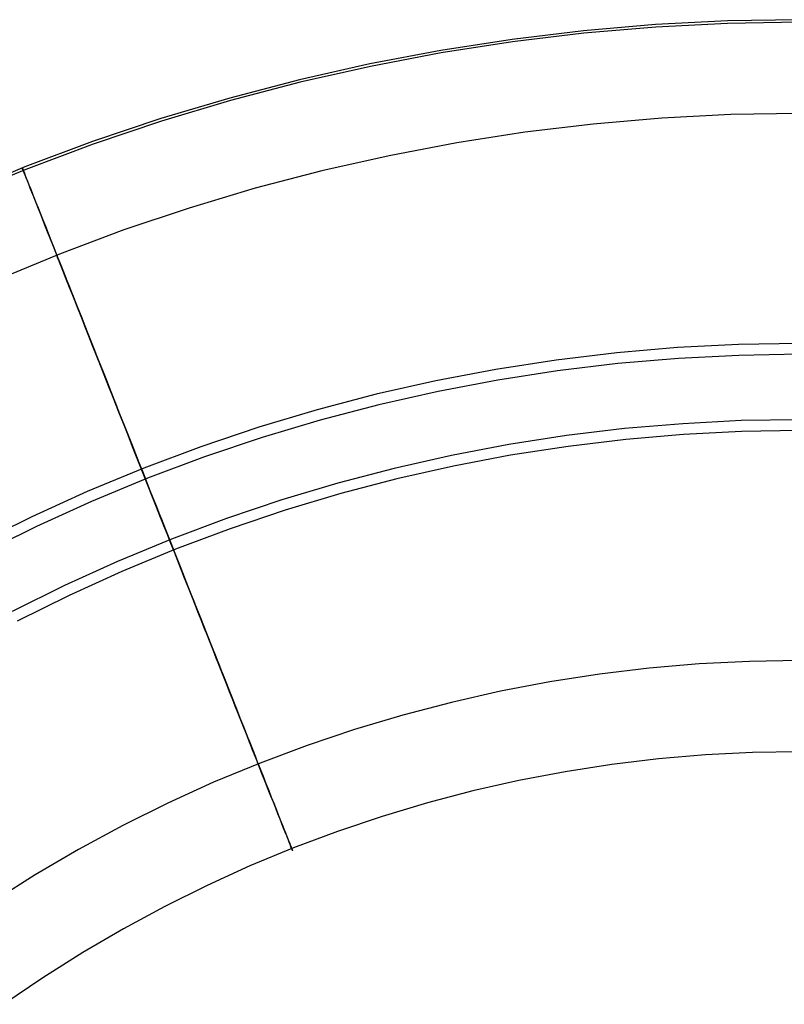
# Model space of a CAD drawing. Header units: millimetres. Extents: x -653 to -103, y 0 to 350.
# Tile 35 of 112: x -624 to -607, y 313 to 334. Entities that reach past the tile are written whole.
import ezdxf

# ---------------------------------------------------------------- set-up
doc = ezdxf.new("R2010")
doc.units = ezdxf.units.MM
doc.layers.add('Level Side Table Ferm Living', color=7, linetype='Continuous', true_color=0x000000)

msp = doc.modelspace()

# ---------------------------------------------------------------- linework, layer by layer
at = {"layer": 'Level Side Table Ferm Living'}
for p, q in [((-608.508, 333.973, 223), (-610.077, 333.893, 223)), ((-608.508, 333.973, 225), (-610.077, 333.893, 225)), ((-608.508, 333.973, 224), (-610.077, 333.893, 224)), ((-608.506, 333.917, 215.949), (-610.073, 333.836, 215.949)), ((-606.937, 334, 223), (-608.508, 333.973, 223)), ((-606.937, 334, 225), (-608.508, 333.973, 225)), ((-606.937, 334, 224), (-608.508, 333.973, 224)), ((-606.937, 333.944, 215.949), (-608.506, 333.917, 215.949)), ((-611.642, 333.759, 223), (-613.201, 333.572, 223)), ((-611.642, 333.759, 225), (-613.201, 333.572, 225)), ((-611.642, 333.759, 224), (-613.201, 333.572, 224)), ((-611.636, 333.703, 215.949), (-613.193, 333.516, 215.949)), ((-610.077, 333.893, 223), (-611.642, 333.759, 223)), ((-610.077, 333.893, 225), (-611.642, 333.759, 225)), ((-610.077, 333.893, 224), (-611.642, 333.759, 224)), ((-610.073, 333.836, 215.949), (-611.636, 333.703, 215.949)), ((-613.201, 333.572, 223), (-614.753, 333.331, 223)), ((-613.201, 333.572, 225), (-614.753, 333.331, 225)), ((-613.201, 333.572, 224), (-614.753, 333.331, 224)), ((-613.193, 333.516, 215.949), (-614.744, 333.275, 215.949)), ((-614.753, 333.331, 223), (-616.296, 333.038, 223)), ((-614.753, 333.331, 225), (-616.296, 333.038, 225)), ((-614.753, 333.331, 224), (-616.296, 333.038, 224)), ((-614.744, 333.275, 215.949), (-616.285, 332.983, 215.949)), ((-616.296, 333.038, 223), (-617.829, 332.692, 223)), ((-616.296, 333.038, 225), (-617.829, 332.692, 225)), ((-616.296, 333.038, 224), (-617.829, 332.692, 224)), ((-616.285, 332.983, 215.949), (-617.815, 332.637, 215.949)), ((-617.829, 332.692, 223), (-619.348, 332.294, 223)), ((-617.829, 332.692, 225), (-619.348, 332.294, 225)), ((-617.829, 332.692, 224), (-619.348, 332.294, 224)), ((-617.815, 332.637, 215.949), (-619.333, 332.24, 215.949)), ((-619.348, 332.294, 223), (-620.853, 331.845, 223)), ((-619.348, 332.294, 225), (-620.853, 331.845, 225)), ((-619.348, 332.294, 224), (-620.853, 331.845, 224)), ((-619.333, 332.24, 215.949), (-620.836, 331.791, 215.949)), ((-620.853, 331.845, 223), (-622.342, 331.344, 223)), ((-620.853, 331.845, 225), (-622.342, 331.344, 225)), ((-620.853, 331.845, 224), (-622.342, 331.344, 224)), ((-620.836, 331.791, 215.949), (-622.323, 331.291, 215.949)), ((-609.937, 331.855, 215.712), (-611.433, 331.727, 215.712)), ((-608.438, 331.932, 215.712), (-609.937, 331.855, 215.712)), ((-606.937, 331.958, 215.712), (-608.438, 331.932, 215.712)), ((-612.923, 331.548, 215.712), (-614.406, 331.318, 215.712)), ((-611.433, 331.727, 215.712), (-612.923, 331.548, 215.712)), ((-622.342, 331.344, 223), (-623.813, 330.793, 223)), ((-622.342, 331.344, 225), (-623.813, 330.793, 225)), ((-622.342, 331.344, 224), (-623.813, 330.793, 224)), ((-622.323, 331.291, 215.949), (-623.792, 330.74, 215.949)), ((-614.406, 331.318, 215.712), (-615.881, 331.038, 215.712)), ((-615.881, 331.038, 215.712), (-617.345, 330.708, 215.712)), ((-623.813, 330.793, 223), (-625.264, 330.192, 223)), ((-623.813, 330.793, 225), (-625.264, 330.192, 225)), ((-623.813, 330.793, 224), (-625.264, 330.192, 224)), ((-623.792, 330.74, 215.949), (-625.241, 330.14, 215.949)), ((-623.868, 330.767, 215.257), (-623.87, 330.77, 214.979)), ((-623.87, 330.77, 214.979), (-623.868, 330.765, 214.701)), ((-623.863, 330.754, 215.534), (-623.868, 330.767, 215.257)), ((-623.868, 330.765, 214.701), (-623.862, 330.751, 214.424)), ((-623.855, 330.732, 215.811), (-623.863, 330.754, 215.534)), ((-623.862, 330.751, 214.424), (-623.853, 330.728, 214.148)), ((-623.843, 330.701, 216.087), (-623.855, 330.732, 215.811)), ((-623.853, 330.728, 214.148), (-623.84, 330.696, 213.872)), ((-623.827, 330.662, 216.361), (-623.843, 330.701, 216.087)), ((-623.84, 330.696, 213.872), (-623.824, 330.655, 213.598)), ((-617.345, 330.708, 215.712), (-618.797, 330.328, 215.712)), ((-623.808, 330.614, 216.634), (-623.827, 330.662, 216.361)), ((-623.824, 330.655, 213.598), (-623.805, 330.606, 213.325)), ((-623.785, 330.556, 216.905), (-623.808, 330.614, 216.634)), ((-623.805, 330.606, 213.325), (-623.782, 330.547, 213.055)), ((-623.759, 330.491, 217.173), (-623.785, 330.556, 216.905)), ((-623.782, 330.547, 213.055), (-623.755, 330.48, 212.787)), ((-623.73, 330.416, 217.439), (-623.759, 330.491, 217.173)), ((-623.755, 330.48, 212.787), (-623.725, 330.404, 212.521)), ((-623.697, 330.333, 217.702), (-623.73, 330.416, 217.439)), ((-623.725, 330.404, 212.521), (-623.692, 330.32, 212.259)), ((-623.661, 330.242, 217.962), (-623.697, 330.333, 217.702)), ((-623.692, 330.32, 212.259), (-623.655, 330.227, 211.999)), ((-618.797, 330.328, 215.712), (-620.235, 329.898, 215.712)), ((-623.621, 330.142, 218.218), (-623.661, 330.242, 217.962)), ((-623.655, 330.227, 211.999), (-623.615, 330.126, 211.744)), ((-623.578, 330.034, 218.47), (-623.621, 330.142, 218.218)), ((-623.615, 330.126, 211.744), (-623.572, 330.017, 211.492)), ((-623.533, 329.918, 218.718), (-623.578, 330.034, 218.47)), ((-623.572, 330.017, 211.492), (-623.525, 329.9, 211.245)), ((-623.483, 329.794, 218.962), (-623.533, 329.918, 218.718)), ((-623.525, 329.9, 211.245), (-623.476, 329.775, 211.002)), ((-620.235, 329.898, 215.712), (-621.658, 329.42, 215.712)), ((-623.431, 329.662, 219.201), (-623.483, 329.794, 218.962)), ((-623.476, 329.775, 211.002), (-623.423, 329.642, 210.764)), ((-623.376, 329.523, 219.434), (-623.431, 329.662, 219.201)), ((-623.423, 329.642, 210.764), (-623.368, 329.501, 210.531)), ((-623.318, 329.376, 219.663), (-623.376, 329.523, 219.434)), ((-623.368, 329.501, 210.531), (-623.309, 329.354, 210.303)), ((-621.658, 329.42, 215.712), (-623.063, 328.893, 215.712)), ((-623.257, 329.222, 219.886), (-623.318, 329.376, 219.663)), ((-623.309, 329.354, 210.303), (-623.248, 329.198, 210.081)), ((-623.193, 329.061, 220.103), (-623.257, 329.222, 219.886)), ((-623.248, 329.198, 210.081), (-623.183, 329.036, 209.865)), ((-623.127, 328.893, 220.313), (-623.193, 329.061, 220.103)), ((-623.183, 329.036, 209.865), (-623.116, 328.867, 209.655)), ((-623.063, 328.893, 215.712), (-624.45, 328.318, 215.712)), ((-623.132, 328.907, 214.776), (-623.134, 328.911, 214.984)), ((-623.134, 328.911, 214.984), (-623.133, 328.908, 215.193)), ((-623.133, 328.908, 215.193), (-623.129, 328.898, 215.401)), ((-623.128, 328.896, 214.568), (-623.132, 328.907, 214.776)), ((-623.129, 328.898, 215.401), (-623.122, 328.882, 215.608)), ((-623.121, 328.879, 214.361), (-623.128, 328.896, 214.568)), ((-623.057, 328.718, 220.518), (-623.127, 328.893, 220.313)), ((-623.122, 328.882, 215.608), (-623.113, 328.859, 215.815)), ((-623.112, 328.855, 214.154), (-623.121, 328.879, 214.361)), ((-623.116, 328.867, 209.655), (-623.047, 328.691, 209.452)), ((-623.113, 328.859, 215.815), (-623.101, 328.829, 216.021)), ((-623.1, 328.824, 213.948), (-623.112, 328.855, 214.154)), ((-623.101, 328.829, 216.021), (-623.087, 328.793, 216.225)), ((-623.085, 328.787, 213.744), (-623.1, 328.824, 213.948)), ((-623.087, 328.793, 216.225), (-623.07, 328.75, 216.429)), ((-623.067, 328.743, 213.541), (-623.085, 328.787, 213.744)), ((-623.07, 328.75, 216.429), (-623.051, 328.701, 216.63)), ((-623.047, 328.693, 213.34), (-623.067, 328.743, 213.541)), ((-622.986, 328.537, 220.715), (-623.057, 328.718, 220.518)), ((-623.051, 328.701, 216.63), (-623.029, 328.645, 216.829)), ((-623.025, 328.636, 213.141), (-623.047, 328.693, 213.34)), ((-623.047, 328.691, 209.452), (-622.975, 328.509, 209.255)), ((-623.029, 328.645, 216.829), (-623.004, 328.583, 217.027)), ((-623, 328.573, 212.944), (-623.025, 328.636, 213.141)), ((-623.004, 328.583, 217.027), (-622.977, 328.514, 217.221)), ((-622.972, 328.504, 212.75), (-623, 328.573, 212.944)), ((-622.911, 328.349, 220.906), (-622.986, 328.537, 220.715)), ((-622.977, 328.514, 217.221), (-622.947, 328.44, 217.413)), ((-622.975, 328.509, 209.255), (-622.9, 328.32, 209.066)), ((-622.942, 328.428, 212.558), (-622.972, 328.504, 212.75)), ((-622.947, 328.44, 217.413), (-622.915, 328.359, 217.603)), ((-622.91, 328.346, 212.369), (-622.942, 328.428, 212.558)), ((-622.915, 328.359, 217.603), (-622.881, 328.272, 217.789)), ((-622.835, 328.156, 221.09), (-622.911, 328.349, 220.906)), ((-622.875, 328.258, 212.184), (-622.91, 328.346, 212.369)), ((-622.9, 328.32, 209.066), (-622.823, 328.126, 208.883)), ((-622.881, 328.272, 217.789), (-622.844, 328.179, 217.971)), ((-622.838, 328.164, 212.002), (-622.875, 328.258, 212.184)), ((-622.844, 328.179, 217.971), (-622.805, 328.08, 218.151)), ((-622.799, 328.065, 211.823), (-622.838, 328.164, 212.002)), ((-622.756, 327.956, 221.266), (-622.835, 328.156, 221.09)), ((-622.823, 328.126, 208.883), (-622.744, 327.926, 208.708)), ((-622.805, 328.08, 218.151), (-622.763, 327.975, 218.326)), ((-622.757, 327.959, 211.648), (-622.799, 328.065, 211.823)), ((-622.763, 327.975, 218.326), (-622.72, 327.865, 218.497)), ((-622.713, 327.848, 211.478), (-622.757, 327.959, 211.648)), ((-622.675, 327.751, 221.435), (-622.756, 327.956, 221.266)), ((-622.744, 327.926, 208.708), (-622.662, 327.72, 208.54)), ((-622.72, 327.865, 218.497), (-622.674, 327.75, 218.664)), ((-622.667, 327.732, 211.311), (-622.713, 327.848, 211.478)), ((-622.591, 327.541, 221.596), (-622.675, 327.751, 221.435)), ((-622.674, 327.75, 218.664), (-622.626, 327.629, 218.827)), ((-622.619, 327.61, 211.149), (-622.667, 327.732, 211.311)), ((-622.662, 327.72, 208.54), (-622.579, 327.509, 208.38)), ((-622.626, 327.629, 218.827), (-622.576, 327.503, 218.985)), ((-622.569, 327.483, 210.992), (-622.619, 327.61, 211.149)), ((-622.506, 327.325, 221.749), (-622.591, 327.541, 221.596)), ((-622.579, 327.509, 208.38), (-622.493, 327.293, 208.228)), ((-622.576, 327.503, 218.985), (-622.524, 327.371, 219.138)), ((-622.516, 327.351, 210.839), (-622.569, 327.483, 210.992)), ((-622.524, 327.371, 219.138), (-622.47, 327.236, 219.287)), ((-622.462, 327.215, 210.692), (-622.516, 327.351, 210.839)), ((-622.419, 327.105, 221.894), (-622.506, 327.325, 221.749)), ((-622.493, 327.293, 208.228), (-622.406, 327.072, 208.084)), ((-622.47, 327.236, 219.287), (-622.415, 327.095, 219.43)), ((-622.406, 327.073, 210.549), (-622.462, 327.215, 210.692)), ((-622.33, 326.88, 222.031), (-622.419, 327.105, 221.894)), ((-622.415, 327.095, 219.43), (-622.357, 326.95, 219.568)), ((-622.349, 326.927, 210.412), (-622.406, 327.073, 210.549)), ((-622.406, 327.072, 208.084), (-622.316, 326.846, 207.949)), ((-622.357, 326.95, 219.568), (-622.298, 326.8, 219.7)), ((-622.289, 326.777, 210.281), (-622.349, 326.927, 210.412)), ((-622.239, 326.651, 222.159), (-622.33, 326.88, 222.031)), ((-622.316, 326.846, 207.949), (-622.225, 326.617, 207.822)), ((-609.595, 326.858, 207.056), (-610.92, 326.745, 207.056)), ((-608.267, 326.926, 207.056), (-609.595, 326.858, 207.056)), ((-606.937, 326.949, 207.056), (-608.267, 326.926, 207.056)), ((-622.298, 326.8, 219.7), (-622.237, 326.646, 219.826)), ((-622.228, 326.623, 210.155), (-622.289, 326.777, 210.281)), ((-622.147, 326.418, 222.279), (-622.239, 326.651, 222.159)), ((-622.237, 326.646, 219.826), (-622.175, 326.489, 219.947)), ((-622.165, 326.465, 210.035), (-622.228, 326.623, 210.155)), ((-622.225, 326.617, 207.822), (-622.133, 326.383, 207.704)), ((-610.92, 326.745, 207.056), (-612.241, 326.586, 207.056)), ((-609.579, 326.621, 209.042), (-610.896, 326.509, 209.042)), ((-608.259, 326.689, 209.042), (-609.579, 326.621, 209.042)), ((-606.937, 326.712, 209.042), (-608.259, 326.689, 209.042)), ((-622.175, 326.489, 219.947), (-622.111, 326.327, 220.062)), ((-622.101, 326.302, 209.921), (-622.165, 326.465, 210.035)), ((-622.053, 326.182, 222.39), (-622.147, 326.418, 222.279)), ((-612.241, 326.586, 207.056), (-613.555, 326.383, 207.056)), ((-610.896, 326.509, 209.042), (-612.209, 326.351, 209.042)), ((-622.133, 326.383, 207.704), (-622.039, 326.146, 207.594)), ((-622.111, 326.327, 220.062), (-622.045, 326.162, 220.171)), ((-622.035, 326.137, 209.813), (-622.101, 326.302, 209.921)), ((-621.958, 325.941, 222.492), (-622.053, 326.182, 222.39)), ((-613.555, 326.383, 207.056), (-614.862, 326.134, 207.056)), ((-612.209, 326.351, 209.042), (-613.515, 326.149, 209.042)), ((-622.045, 326.162, 220.171), (-621.979, 325.993, 220.273)), ((-622.039, 326.146, 207.594), (-621.944, 325.905, 207.494)), ((-621.969, 325.968, 209.712), (-622.035, 326.137, 209.813)), ((-621.979, 325.993, 220.273), (-621.911, 325.822, 220.37)), ((-621.9, 325.795, 209.617), (-621.969, 325.968, 209.712)), ((-614.862, 326.134, 207.056), (-616.159, 325.841, 207.056)), ((-613.515, 326.149, 209.042), (-614.814, 325.902, 209.042)), ((-621.862, 325.698, 222.584), (-621.958, 325.941, 222.492)), ((-621.944, 325.905, 207.494), (-621.847, 325.661, 207.402)), ((-621.911, 325.822, 220.37), (-621.841, 325.647, 220.459)), ((-621.831, 325.62, 209.528), (-621.9, 325.795, 209.617)), ((-616.159, 325.841, 207.056), (-617.446, 325.505, 207.056)), ((-614.814, 325.902, 209.042), (-616.103, 325.611, 209.042)), ((-621.764, 325.452, 222.668), (-621.862, 325.698, 222.584)), ((-621.847, 325.661, 207.402), (-621.75, 325.415, 207.32)), ((-621.841, 325.647, 220.459), (-621.771, 325.469, 220.542)), ((-621.761, 325.442, 209.446), (-621.831, 325.62, 209.528)), ((-616.103, 325.611, 209.042), (-617.382, 325.276, 209.042)), ((-621.771, 325.469, 220.542), (-621.7, 325.289, 220.619)), ((-621.666, 325.203, 222.743), (-621.764, 325.452, 222.668)), ((-621.689, 325.262, 209.37), (-621.761, 325.442, 209.446)), ((-621.75, 325.415, 207.32), (-621.651, 325.166, 207.247)), ((-617.446, 325.505, 207.056), (-618.72, 325.124, 207.056)), ((-621.7, 325.289, 220.619), (-621.628, 325.107, 220.688)), ((-621.617, 325.079, 209.302), (-621.689, 325.262, 209.37)), ((-621.567, 324.952, 222.808), (-621.666, 325.203, 222.743)), ((-621.651, 325.166, 207.247), (-621.552, 324.914, 207.183)), ((-621.628, 325.107, 220.688), (-621.555, 324.922, 220.751)), ((-618.72, 325.124, 207.056), (-619.981, 324.7, 207.056)), ((-617.382, 325.276, 209.042), (-618.648, 324.898, 209.042)), ((-609.482, 325.201, 220.958), (-610.751, 325.093, 220.958)), ((-608.21, 325.267, 220.958), (-609.482, 325.201, 220.958)), ((-606.937, 325.288, 220.958), (-608.21, 325.267, 220.958)), ((-621.543, 324.894, 209.24), (-621.617, 325.079, 209.302)), ((-621.466, 324.699, 222.864), (-621.567, 324.952, 222.808)), ((-621.555, 324.922, 220.751), (-621.481, 324.735, 220.807)), ((-621.552, 324.914, 207.183), (-621.451, 324.661, 207.129)), ((-621.47, 324.707, 209.185), (-621.543, 324.894, 209.24)), ((-618.648, 324.898, 209.042), (-619.901, 324.477, 209.042)), ((-612.015, 324.941, 220.958), (-613.273, 324.746, 220.958)), ((-610.751, 325.093, 220.958), (-612.015, 324.941, 220.958)), ((-609.466, 324.965, 222.944), (-610.726, 324.857, 222.944)), ((-608.202, 325.029, 222.944), (-609.466, 324.965, 222.944)), ((-606.937, 325.051, 222.944), (-608.202, 325.029, 222.944)), ((-621.481, 324.735, 220.807), (-621.406, 324.547, 220.856)), ((-621.395, 324.519, 209.137), (-621.47, 324.707, 209.185)), ((-621.366, 324.445, 222.91), (-621.466, 324.699, 222.864)), ((-619.981, 324.7, 207.056), (-621.226, 324.233, 207.056)), ((-613.273, 324.746, 220.958), (-614.524, 324.508, 220.958)), ((-611.983, 324.706, 222.944), (-613.233, 324.512, 222.944)), ((-610.726, 324.857, 222.944), (-611.983, 324.706, 222.944)), ((-621.451, 324.661, 207.129), (-621.35, 324.406, 207.084)), ((-621.406, 324.547, 220.856), (-621.331, 324.357, 220.898)), ((-621.32, 324.329, 209.097), (-621.395, 324.519, 209.137)), ((-619.901, 324.477, 209.042), (-621.139, 324.013, 209.042)), ((-614.524, 324.508, 220.958), (-615.766, 324.228, 220.958)), ((-613.233, 324.512, 222.944), (-614.476, 324.276, 222.944)), ((-621.264, 324.189, 222.947), (-621.366, 324.445, 222.91)), ((-621.35, 324.406, 207.084), (-621.249, 324.15, 207.048)), ((-621.331, 324.357, 220.898), (-621.255, 324.166, 220.933)), ((-621.244, 324.138, 209.063), (-621.32, 324.329, 209.097)), ((-614.476, 324.276, 222.944), (-615.71, 323.998, 222.944)), ((-621.226, 324.233, 207.056), (-622.455, 323.724, 207.056)), ((-621.163, 323.932, 222.974), (-621.264, 324.189, 222.947)), ((-621.255, 324.166, 220.933), (-621.179, 323.975, 220.96)), ((-621.249, 324.15, 207.048), (-621.147, 323.893, 207.023)), ((-621.168, 323.946, 209.036), (-621.244, 324.138, 209.063)), ((-615.766, 324.228, 220.958), (-616.998, 323.906, 220.958)), ((-621.139, 324.013, 209.042), (-622.36, 323.507, 209.042)), ((-621.179, 323.975, 220.96), (-621.103, 323.782, 220.981)), ((-621.092, 323.753, 209.017), (-621.168, 323.946, 209.036)), ((-621.061, 323.674, 222.992), (-621.163, 323.932, 222.974)), ((-621.147, 323.893, 207.023), (-621.045, 323.635, 207.007)), ((-616.998, 323.906, 220.958), (-618.218, 323.541, 220.958)), ((-615.71, 323.998, 222.944), (-616.934, 323.677, 222.944)), ((-622.455, 323.724, 207.056), (-623.665, 323.174, 207.056)), ((-621.103, 323.782, 220.981), (-621.027, 323.589, 220.994)), ((-621.015, 323.56, 209.005), (-621.092, 323.753, 209.017)), ((-620.958, 323.416, 222.999), (-621.061, 323.674, 222.992)), ((-621.045, 323.635, 207.007), (-620.943, 323.377, 207)), ((-616.934, 323.677, 222.944), (-618.146, 323.315, 222.944)), ((-622.36, 323.507, 209.042), (-623.563, 322.96, 209.042)), ((-621.027, 323.589, 220.994), (-620.95, 323.395, 221)), ((-620.939, 323.366, 209), (-621.015, 323.56, 209.005)), ((-620.856, 323.158, 222.998), (-620.958, 323.416, 222.999)), ((-620.95, 323.395, 221), (-620.873, 323.201, 220.998)), ((-618.218, 323.541, 220.958), (-619.424, 323.135, 220.958)), ((-623.665, 323.174, 207.056), (-624.856, 322.582, 207.056)), ((-620.943, 323.377, 207), (-620.841, 323.119, 207.003)), ((-620.862, 323.172, 209.002), (-620.939, 323.366, 209)), ((-620.873, 323.201, 220.998), (-620.797, 323.008, 220.99)), ((-618.146, 323.315, 222.944), (-619.345, 322.912, 222.944)), ((-623.563, 322.96, 209.042), (-624.747, 322.372, 209.042)), ((-620.785, 322.979, 209.012), (-620.862, 323.172, 209.002)), ((-620.754, 322.9, 222.986), (-620.856, 323.158, 222.998)), ((-620.841, 323.119, 207.003), (-620.739, 322.861, 207.016)), ((-620.797, 323.008, 220.99), (-620.72, 322.815, 220.974)), ((-620.709, 322.786, 209.029), (-620.785, 322.979, 209.012)), ((-619.424, 323.135, 220.958), (-620.617, 322.689, 220.958)), ((-620.652, 322.642, 222.966), (-620.754, 322.9, 222.986)), ((-620.739, 322.861, 207.016), (-620.637, 322.604, 207.038)), ((-620.72, 322.815, 220.974), (-620.644, 322.622, 220.951)), ((-620.633, 322.593, 209.053), (-620.709, 322.786, 209.029)), ((-619.345, 322.912, 222.944), (-620.53, 322.468, 222.944)), ((-620.617, 322.689, 220.958), (-621.793, 322.201, 220.958)), ((-620.55, 322.386, 222.935), (-620.652, 322.642, 222.966)), ((-620.644, 322.622, 220.951), (-620.568, 322.431, 220.921)), ((-620.637, 322.604, 207.038), (-620.535, 322.347, 207.07)), ((-620.557, 322.402, 209.084), (-620.633, 322.593, 209.053)), ((-620.53, 322.468, 222.944), (-621.699, 321.984, 222.944)), ((-620.568, 322.431, 220.921), (-620.493, 322.24, 220.884)), ((-620.482, 322.212, 209.122), (-620.557, 322.402, 209.084)), ((-620.449, 322.13, 222.895), (-620.55, 322.386, 222.935)), ((-620.535, 322.347, 207.07), (-620.434, 322.092, 207.112)), ((-621.793, 322.201, 220.958), (-622.952, 321.674, 220.958)), ((-620.493, 322.24, 220.884), (-620.418, 322.051, 220.84)), ((-620.407, 322.023, 209.168), (-620.482, 322.212, 209.122)), ((-620.349, 321.876, 222.845), (-620.449, 322.13, 222.895)), ((-621.699, 321.984, 222.944), (-622.85, 321.46, 222.944)), ((-620.434, 322.092, 207.112), (-620.334, 321.838, 207.163)), ((-620.418, 322.051, 220.84), (-620.344, 321.863, 220.788)), ((-620.333, 321.835, 209.22), (-620.407, 322.023, 209.168)), ((-622.952, 321.674, 220.958), (-624.092, 321.108, 220.958)), ((-620.249, 321.624, 222.786), (-620.349, 321.876, 222.845)), ((-620.344, 321.863, 220.788), (-620.27, 321.677, 220.73)), ((-620.334, 321.838, 207.163), (-620.234, 321.586, 207.223)), ((-620.259, 321.65, 209.279), (-620.333, 321.835, 209.22)), ((-620.27, 321.677, 220.73), (-620.197, 321.493, 220.665)), ((-622.85, 321.46, 222.944), (-623.983, 320.897, 222.944)), ((-620.186, 321.466, 209.346), (-620.259, 321.65, 209.279)), ((-620.15, 321.374, 222.718), (-620.249, 321.624, 222.786)), ((-620.234, 321.586, 207.223), (-620.135, 321.336, 207.293)), ((-620.197, 321.493, 220.665), (-620.125, 321.312, 220.593)), ((-620.115, 321.285, 209.419), (-620.186, 321.466, 209.346)), ((-620.052, 321.126, 222.64), (-620.15, 321.374, 222.718)), ((-620.135, 321.336, 207.293), (-620.037, 321.089, 207.372)), ((-620.125, 321.312, 220.593), (-620.054, 321.132, 220.514)), ((-620.044, 321.106, 209.498), (-620.115, 321.285, 209.419)), ((-620.054, 321.132, 220.514), (-619.984, 320.956, 220.429)), ((-619.955, 320.881, 222.553), (-620.052, 321.126, 222.64)), ((-619.974, 320.93, 209.585), (-620.044, 321.106, 209.498)), ((-620.037, 321.089, 207.372), (-619.94, 320.844, 207.461)), ((-619.984, 320.956, 220.429), (-619.916, 320.782, 220.337)), ((-619.905, 320.756, 209.678), (-619.974, 320.93, 209.585)), ((-619.859, 320.638, 222.457), (-619.955, 320.881, 222.553)), ((-619.94, 320.844, 207.461), (-619.844, 320.602, 207.558)), ((-619.916, 320.782, 220.337), (-619.848, 320.611, 220.238)), ((-619.838, 320.586, 209.777), (-619.905, 320.756, 209.678)), ((-619.764, 320.399, 222.352), (-619.859, 320.638, 222.457)), ((-619.848, 320.611, 220.238), (-619.782, 320.444, 220.133)), ((-619.844, 320.602, 207.558), (-619.75, 320.364, 207.665)), ((-619.772, 320.419, 209.883), (-619.838, 320.586, 209.777)), ((-619.782, 320.444, 220.133), (-619.717, 320.28, 220.023)), ((-619.707, 320.256, 209.995), (-619.772, 320.419, 209.883)), ((-619.671, 320.164, 222.238), (-619.764, 320.399, 222.352)), ((-619.75, 320.364, 207.665), (-619.657, 320.129, 207.78)), ((-619.717, 320.28, 220.023), (-619.653, 320.12, 219.906)), ((-619.644, 320.096, 210.112), (-619.707, 320.256, 209.995)), ((-619.579, 319.932, 222.115), (-619.671, 320.164, 222.238)), ((-619.657, 320.129, 207.78), (-619.565, 319.898, 207.904)), ((-619.653, 320.12, 219.906), (-619.592, 319.964, 219.783)), ((-619.582, 319.94, 210.236), (-619.644, 320.096, 210.112)), ((-619.592, 319.964, 219.783), (-619.531, 319.811, 219.654)), ((-609.124, 319.968, 214.288), (-610.214, 319.874, 214.288)), ((-608.031, 320.024, 214.288), (-609.124, 319.968, 214.288)), ((-606.937, 320.042, 214.288), (-608.031, 320.024, 214.288)), ((-619.522, 319.789, 210.366), (-619.582, 319.94, 210.236)), ((-619.489, 319.705, 221.984), (-619.579, 319.932, 222.115)), ((-619.565, 319.898, 207.904), (-619.476, 319.671, 208.036)), ((-619.531, 319.811, 219.654), (-619.473, 319.663, 219.52)), ((-619.464, 319.641, 210.501), (-619.522, 319.789, 210.366)), ((-611.3, 319.744, 214.288), (-612.382, 319.576, 214.288)), ((-610.214, 319.874, 214.288), (-611.3, 319.744, 214.288)), ((-619.401, 319.481, 221.845), (-619.489, 319.705, 221.984)), ((-619.476, 319.671, 208.036), (-619.388, 319.448, 208.177)), ((-619.473, 319.663, 219.52), (-619.416, 319.519, 219.38)), ((-619.407, 319.498, 210.641), (-619.464, 319.641, 210.501)), ((-612.382, 319.576, 214.288), (-613.457, 319.372, 214.288)), ((-619.416, 319.519, 219.38), (-619.361, 319.38, 219.235)), ((-619.353, 319.36, 210.787), (-619.407, 319.498, 210.641)), ((-619.314, 319.263, 221.697), (-619.401, 319.481, 221.845)), ((-619.388, 319.448, 208.177), (-619.301, 319.23, 208.326)), ((-619.361, 319.38, 219.235), (-619.308, 319.246, 219.085)), ((-619.3, 319.226, 210.938), (-619.353, 319.36, 210.787)), ((-613.457, 319.372, 214.288), (-614.524, 319.131, 214.288)), ((-619.23, 319.049, 221.541), (-619.314, 319.263, 221.697)), ((-619.308, 319.246, 219.085), (-619.256, 319.117, 218.93)), ((-619.301, 319.23, 208.326), (-619.217, 319.018, 208.483)), ((-619.249, 319.098, 211.093), (-619.3, 319.226, 210.938)), ((-619.256, 319.117, 218.93), (-619.207, 318.992, 218.771)), ((-614.524, 319.131, 214.288), (-615.582, 318.854, 214.288)), ((-619.2, 318.974, 211.254), (-619.249, 319.098, 211.093)), ((-619.147, 318.841, 221.377), (-619.23, 319.049, 221.541)), ((-619.217, 319.018, 208.483), (-619.135, 318.81, 208.648)), ((-619.207, 318.992, 218.771), (-619.16, 318.873, 218.606)), ((-619.153, 318.856, 211.419), (-619.2, 318.974, 211.254)), ((-619.16, 318.873, 218.606), (-619.115, 318.76, 218.438)), ((-619.108, 318.743, 211.588), (-619.153, 318.856, 211.419)), ((-619.067, 318.638, 221.206), (-619.147, 318.841, 221.377)), ((-619.135, 318.81, 208.648), (-619.055, 318.608, 208.821)), ((-619.115, 318.76, 218.438), (-619.072, 318.652, 218.265)), ((-619.066, 318.636, 211.761), (-619.108, 318.743, 211.588)), ((-615.582, 318.854, 214.288), (-616.631, 318.541, 214.288)), ((-619.072, 318.652, 218.265), (-619.032, 318.549, 218.088)), ((-618.988, 318.44, 221.027), (-619.067, 318.638, 221.206)), ((-619.026, 318.534, 211.939), (-619.066, 318.636, 211.761)), ((-619.055, 318.608, 208.821), (-618.977, 318.411, 209.001)), ((-619.032, 318.549, 218.088), (-618.993, 318.452, 217.908)), ((-618.988, 318.438, 212.12), (-619.026, 318.534, 211.939)), ((-616.631, 318.541, 214.288), (-617.668, 318.192, 214.288)), ((-618.993, 318.452, 217.908), (-618.957, 318.361, 217.724)), ((-618.913, 318.249, 220.84), (-618.988, 318.44, 221.027)), ((-618.952, 318.348, 212.304), (-618.988, 318.438, 212.12)), ((-618.977, 318.411, 209.001), (-618.901, 318.22, 209.188)), ((-618.957, 318.361, 217.724), (-618.924, 318.276, 217.537)), ((-618.919, 318.264, 212.492), (-618.952, 318.348, 212.304)), ((-618.924, 318.276, 217.537), (-618.892, 318.198, 217.347)), ((-618.888, 318.186, 212.682), (-618.919, 318.264, 212.492)), ((-618.839, 318.063, 220.647), (-618.913, 318.249, 220.84)), ((-618.901, 318.22, 209.188), (-618.828, 318.036, 209.383)), ((-618.892, 318.198, 217.347), (-618.864, 318.125, 217.153)), ((-618.86, 318.115, 212.876), (-618.888, 318.186, 212.682)), ((-618.864, 318.125, 217.153), (-618.837, 318.059, 216.958)), ((-618.834, 318.049, 213.072), (-618.86, 318.115, 212.876)), ((-618.768, 317.884, 220.447), (-618.839, 318.063, 220.647)), ((-618.837, 318.059, 216.958), (-618.814, 317.999, 216.76)), ((-618.81, 317.99, 213.27), (-618.834, 318.049, 213.072)), ((-618.828, 318.036, 209.383), (-618.758, 317.858, 209.584)), ((-617.668, 318.192, 214.288), (-618.692, 317.808, 214.288)), ((-607.964, 318.039, 214.051), (-608.989, 317.986, 214.051)), ((-606.937, 318.056, 214.051), (-607.964, 318.039, 214.051)), ((-618.814, 317.999, 216.76), (-618.792, 317.945, 216.56)), ((-618.789, 317.938, 213.471), (-618.81, 317.99, 213.27)), ((-618.792, 317.945, 216.56), (-618.774, 317.898, 216.358)), ((-618.771, 317.891, 213.673), (-618.789, 317.938, 213.471)), ((-618.774, 317.898, 216.358), (-618.758, 317.857, 216.154)), ((-618.756, 317.852, 213.877), (-618.771, 317.891, 213.673)), ((-618.7, 317.712, 220.24), (-618.768, 317.884, 220.447)), ((-618.758, 317.858, 209.584), (-618.69, 317.686, 209.791)), ((-618.758, 317.857, 216.154), (-618.744, 317.824, 215.949)), ((-618.743, 317.819, 214.082), (-618.756, 317.852, 213.877)), ((-618.744, 317.824, 215.949), (-618.734, 317.796, 215.743)), ((-618.732, 317.793, 214.288), (-618.743, 317.819, 214.082)), ((-610.011, 317.899, 214.051), (-611.03, 317.777, 214.051)), ((-608.989, 317.986, 214.051), (-610.011, 317.899, 214.051)), ((-618.692, 317.808, 214.288), (-619.703, 317.39, 214.288)), ((-618.734, 317.796, 215.743), (-618.725, 317.776, 215.536)), ((-618.724, 317.773, 214.496), (-618.732, 317.793, 214.288)), ((-618.725, 317.776, 215.536), (-618.72, 317.762, 215.328)), ((-618.719, 317.76, 214.703), (-618.724, 317.773, 214.496)), ((-618.72, 317.762, 215.328), (-618.717, 317.754, 215.12)), ((-618.717, 317.754, 214.911), (-618.719, 317.76, 214.703)), ((-618.717, 317.754, 215.12), (-618.717, 317.754, 214.911)), ((-618.634, 317.546, 220.027), (-618.7, 317.712, 220.24)), ((-618.69, 317.686, 209.791), (-618.625, 317.522, 210.005)), ((-612.044, 317.619, 214.051), (-613.053, 317.428, 214.051)), ((-611.03, 317.777, 214.051), (-612.044, 317.619, 214.051)), ((-619.703, 317.39, 214.288), (-620.699, 316.937, 214.288)), ((-618.572, 317.387, 219.808), (-618.634, 317.546, 220.027)), ((-618.625, 317.522, 210.005), (-618.562, 317.364, 210.225)), ((-618.512, 317.236, 219.584), (-618.572, 317.387, 219.808)), ((-613.053, 317.428, 214.051), (-614.054, 317.202, 214.051)), ((-618.562, 317.364, 210.225), (-618.503, 317.214, 210.451)), ((-618.454, 317.091, 219.353), (-618.512, 317.236, 219.584)), ((-618.503, 317.214, 210.451), (-618.446, 317.07, 210.682)), ((-614.054, 317.202, 214.051), (-615.047, 316.942, 214.051)), ((-618.4, 316.955, 219.118), (-618.454, 317.091, 219.353)), ((-618.446, 317.07, 210.682), (-618.392, 316.935, 210.918)), ((-618.349, 316.826, 218.877), (-618.4, 316.955, 219.118)), ((-620.699, 316.937, 214.288), (-621.679, 316.45, 214.288)), ((-618.392, 316.935, 210.918), (-618.342, 316.807, 211.159)), ((-618.301, 316.704, 218.632), (-618.349, 316.826, 218.877)), ((-618.342, 316.807, 211.159), (-618.294, 316.687, 211.405)), ((-615.047, 316.942, 214.051), (-616.03, 316.648, 214.051)), ((-618.256, 316.591, 218.382), (-618.301, 316.704, 218.632)), ((-618.294, 316.687, 211.405), (-618.25, 316.575, 211.655)), ((-618.215, 316.486, 218.129), (-618.256, 316.591, 218.382)), ((-618.25, 316.575, 211.655), (-618.209, 316.471, 211.91)), ((-616.03, 316.648, 214.051), (-617.003, 316.321, 214.051)), ((-621.679, 316.45, 214.288), (-622.642, 315.93, 214.288)), ((-618.177, 316.389, 217.871), (-618.215, 316.486, 218.129)), ((-618.209, 316.471, 211.91), (-618.171, 316.375, 212.168)), ((-618.142, 316.301, 217.61), (-618.177, 316.389, 217.871)), ((-618.171, 316.375, 212.168), (-618.137, 316.288, 212.429)), ((-617.003, 316.321, 214.051), (-617.964, 315.961, 214.051)), ((-618.11, 316.221, 217.346), (-618.142, 316.301, 217.61)), ((-618.137, 316.288, 212.429), (-618.105, 316.21, 212.694)), ((-618.082, 316.149, 217.08), (-618.11, 316.221, 217.346)), ((-618.105, 316.21, 212.694), (-618.078, 316.139, 212.961)), ((-618.057, 316.087, 216.81), (-618.082, 316.149, 217.08)), ((-618.078, 316.139, 212.961), (-618.053, 316.078, 213.23)), ((-622.642, 315.93, 214.288), (-623.586, 315.378, 214.288)), ((-617.964, 315.961, 214.051), (-618.912, 315.568, 214.051)), ((-618.035, 316.033, 216.539), (-618.057, 316.087, 216.81)), ((-618.053, 316.078, 213.23), (-618.032, 316.025, 213.502)), ((-618.017, 315.987, 216.265), (-618.035, 316.033, 216.539)), ((-618.032, 316.025, 213.502), (-618.015, 315.981, 213.776)), ((-618.003, 315.951, 215.99), (-618.017, 315.987, 216.265)), ((-618.015, 315.981, 213.776), (-618.001, 315.946, 214.051)), ((-617.992, 315.923, 215.714), (-618.003, 315.951, 215.99)), ((-618.001, 315.946, 214.051), (-617.991, 315.92, 214.327)), ((-617.985, 315.905, 215.437), (-617.992, 315.923, 215.714)), ((-617.991, 315.92, 214.327), (-617.984, 315.903, 214.604)), ((-617.981, 315.895, 215.16), (-617.985, 315.905, 215.437)), ((-617.984, 315.903, 214.604), (-617.981, 315.895, 214.882)), ((-617.981, 315.895, 214.882), (-617.981, 315.895, 215.16)), ((-618.912, 315.568, 214.051), (-619.846, 315.143, 214.051)), ((-623.586, 315.378, 214.288), (-624.511, 314.793, 214.288)), ((-619.846, 315.143, 214.051), (-620.765, 314.687, 214.051)), ((-620.765, 314.687, 214.051), (-621.668, 314.199, 214.051)), ((-621.668, 314.199, 214.051), (-622.554, 313.681, 214.051)), ((-622.554, 313.681, 214.051), (-623.422, 313.133, 214.051)), ((-623.422, 313.133, 214.051), (-624.27, 312.555, 214.051))]:
    msp.add_line(p, q, dxfattribs=at)

doc.saveas('drawing.dxf')
